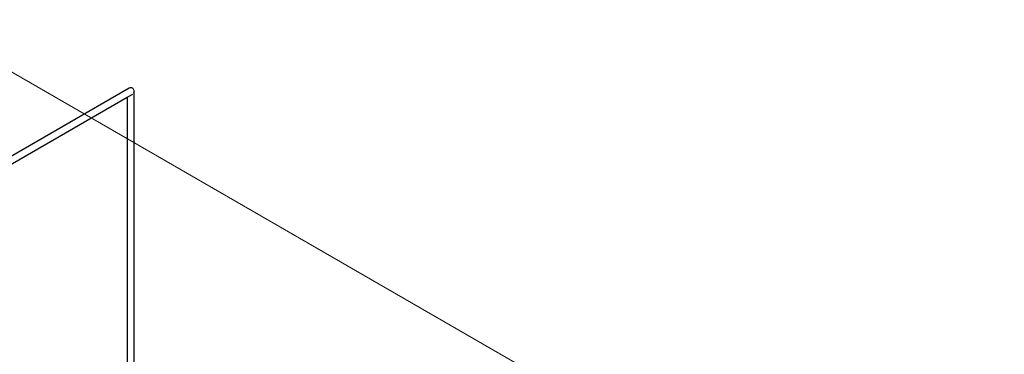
# Model space of a CAD drawing. Header units: millimetres. Extents: x 4476663 to 4477054, y -30323851 to -30323414.
# Tile 69 of 256: x 4476973.98 to 4476989.3, y -30323819.31 to -30323814.1. Entities that reach past the tile are written whole.
import ezdxf

# ---------------------------------------------------------------- set-up
doc = ezdxf.new("R2010")
doc.units = ezdxf.units.MM
doc.layers.add('CE-Condutos (Teto)', color=1, linetype='Continuous', lineweight=25)
doc.layers.add('DI-Elementos externos em vista', color=9, linetype='Continuous', lineweight=5)

msp = doc.modelspace()

# ---------------------------------------------------------------- linework, layer by layer
at = {"layer": 'CE-Condutos (Teto)', "color": 251}
for p, q in [((4476975.682, -30323815.169), (4476968.8, -30323819.142)), ((4476975.698, -30323815.164), (4476975.682, -30323815.169)), ((4476975.711, -30323815.163), (4476975.698, -30323815.164)), ((4476975.726, -30323815.166), (4476975.711, -30323815.163)), ((4476975.738, -30323815.171), (4476975.726, -30323815.166)), ((4476975.749, -30323815.182), (4476975.738, -30323815.171)), ((4476975.757, -30323815.195), (4476975.749, -30323815.182)), ((4476975.76, -30323815.205), (4476975.757, -30323815.195)), ((4476975.757, -30323815.237), (4476975.762, -30323815.223)), ((4476975.762, -30323815.21), (4476975.76, -30323815.205)), ((4476975.762, -30323815.222), (4476975.76, -30323815.209)), ((4476975.762, -30323815.223), (4476975.762, -30323815.21)), ((4476975.762, -30323823.036), (4476975.762, -30323815.222)), ((4476975.762, -30323815.223), (4476975.762, -30323815.223)), ((4476975.762, -30323815.223), (4476975.762, -30323815.223)), ((4476972.531, -30323817.114), (4476975.653, -30323815.311)), ((4476975.653, -30323815.311), (4476975.739, -30323815.261)), ((4476975.653, -30323815.311), (4476975.653, -30323815.325)), ((4476975.653, -30323815.325), (4476975.653, -30323822.973))]:
    msp.add_line(p, q, dxfattribs=at)
at = {"layer": 'DI-Elementos externos em vista'}
msp.add_line((4476999.458, -30323829.702), (4476972.438, -30323814.102), dxfattribs=at)

doc.saveas('drawing.dxf')
